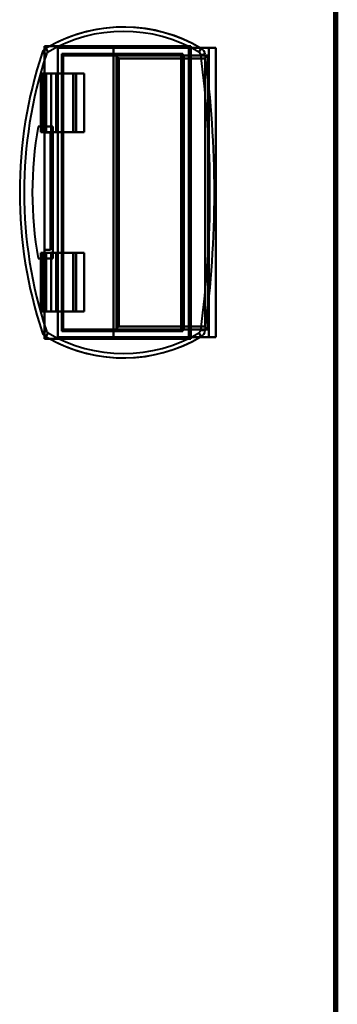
# Model space of a CAD drawing. Header units: millimetres. Extents: x -1087 to 1688, y -120 to 1171.
# Tile 49 of 90: x 61 to 169, y 336 to 672. Entities that reach past the tile are written whole.
import ezdxf

# ---------------------------------------------------------------- set-up
doc = ezdxf.new("R2010")
doc.units = ezdxf.units.MM
doc.layers.add('G-IMPT', color=8, linetype='Continuous', lineweight=40)

# ---------------------------------------------------------------- blocks, each defined once
blk = doc.blocks.new('NEXA 1500 CALQUES_dwg-769064-Arrière')
at = {"layer": 'G-IMPT'}
for p, q in [((168.5, 129.47), (168.5, 1097.27)), ((69.42, 662.58), (70.18, 661.29)), ((70.18, 661.29), (69.42, 662.58)), ((118.3, 662.77), (118.3, 563.97)), ((118.76, 662.77), (118.3, 662.77)), ((118.3, 662.77), (118.76, 662.77)), ((122.5, 662.58), (121.73, 661.29)), ((121.73, 661.29), (122.5, 662.58)), ((125.1, 662.77), (127.5, 662.77)), ((127.5, 662.77), (125.1, 662.77)), ((127.5, 563.97), (127.5, 662.77)), ((68.19, 661.05), (69.61, 660.58)), ((69.61, 660.58), (68.19, 661.05)), ((115.7, 660.17), (115.7, 566.57)), ((115.7, 660.17), (116.59, 660.17)), ((116.59, 660.17), (115.7, 660.17)), ((123.84, 660.55), (122.36, 660.35)), ((122.36, 660.35), (123.84, 660.55)), ((67.7, 653.97), (67.7, 633.97)), ((67.7, 653.97), (68.02, 653.97)), ((68.02, 653.97), (67.7, 653.97)), ((69.56, 653.97), (72.94, 653.97)), ((72.94, 653.97), (69.56, 653.97)), ((73.22, 653.97), (71.29, 653.97)), ((71.29, 653.97), (73.22, 653.97)), ((79.92, 653.97), (78.72, 653.97)), ((78.72, 653.97), (79.92, 653.97)), ((79.92, 633.97), (79.92, 653.97)), ((68.02, 633.97), (67.7, 633.97)), ((67.7, 633.97), (68.02, 633.97)), ((72.94, 633.97), (69.56, 633.97)), ((69.56, 633.97), (72.94, 633.97)), ((71.29, 633.97), (73.22, 633.97)), ((73.22, 633.97), (71.29, 633.97)), ((78.72, 633.97), (79.92, 633.97)), ((79.92, 633.97), (78.72, 633.97)), ((67.7, 592.77), (67.7, 572.77)), ((67.7, 592.77), (68.02, 592.77)), ((68.02, 592.77), (67.7, 592.77)), ((69.56, 592.77), (72.94, 592.77)), ((72.94, 592.77), (69.56, 592.77)), ((73.22, 592.77), (71.29, 592.77)), ((71.29, 592.77), (73.22, 592.77)), ((79.92, 592.77), (78.72, 592.77)), ((78.72, 592.77), (79.92, 592.77)), ((79.92, 572.77), (79.92, 592.77)), ((68.02, 572.77), (67.7, 572.77)), ((67.7, 572.77), (68.02, 572.77)), ((72.94, 572.77), (69.56, 572.77)), ((69.56, 572.77), (72.94, 572.77)), ((71.29, 572.77), (73.22, 572.77)), ((73.22, 572.77), (71.29, 572.77)), ((78.72, 572.77), (79.92, 572.77)), ((79.92, 572.77), (78.72, 572.77)), ((68.19, 565.69), (69.61, 566.16)), ((69.61, 566.16), (68.19, 565.69)), ((70.18, 565.45), (69.42, 564.17)), ((69.42, 564.17), (70.18, 565.45)), ((116.59, 566.57), (115.7, 566.57)), ((115.7, 566.57), (116.59, 566.57)), ((122.5, 564.17), (121.73, 565.45)), ((121.73, 565.45), (122.5, 564.17)), ((123.84, 566.2), (122.36, 566.4)), ((122.36, 566.4), (123.84, 566.2)), ((118.3, 563.97), (118.76, 563.97)), ((118.76, 563.97), (118.3, 563.97)), ((127.5, 563.97), (125.1, 563.97)), ((125.1, 563.97), (127.5, 563.97))]:
    blk.add_line(p, q, dxfattribs=at)
at = {"layer": 'G-IMPT', "flags": 128}
for points in [[(167.9, 1097.27), (167.9, 855.32), (167.9, 613.37), (167.9, 371.42), (167.9, 129.47)], [(167.9, 1097.27), (167.9, 855.32), (167.9, 613.37), (167.9, 371.42), (167.9, 129.47)], [(167.9, 129.47), (167.9, 371.42), (167.9, 613.37), (167.9, 855.32), (167.9, 1097.27)], [(168, 129.47), (168, 371.42), (168, 613.37), (168, 855.32), (168, 1097.27)], [(168, 1097.27), (168, 855.32), (168, 613.37), (168, 371.42), (168, 129.47)], [(168, 129.47), (168, 371.42), (168, 613.37), (168, 855.32), (168, 1097.27)], [(168.4, 128.97), (168.4, 371.17), (168.4, 613.37), (168.4, 855.57), (168.4, 1097.77)], [(168.4, 128.97), (168.4, 371.17), (168.4, 613.37), (168.4, 855.57), (168.4, 1097.77)], [(168.4, 1097.77), (168.4, 855.57), (168.4, 613.37), (168.4, 371.17), (168.4, 128.97)], [(168.5, 1097.77), (168.5, 855.57), (168.5, 613.37), (168.5, 371.17), (168.5, 128.97)], [(168.5, 1097.27), (168.5, 855.32), (168.5, 613.37), (168.5, 371.42), (168.5, 129.47)], [(168.5, 129.47), (168.5, 371.42), (168.5, 613.37), (168.5, 855.32), (168.5, 1097.27)], [(168.5, 1097.27), (168.5, 855.32), (168.5, 613.37), (168.5, 371.42), (168.5, 129.47)], [(168.5, 1097.27), (168.5, 855.32), (168.5, 613.37), (168.5, 371.42), (168.5, 129.47)], [(168.5, 129.47), (168.5, 371.42), (168.5, 613.37), (168.5, 855.32), (168.5, 1097.27)], [(168.5, 129.47), (168.5, 371.42), (168.5, 613.37), (168.5, 855.32), (168.5, 1097.27)], [(169, 128.97), (169, 371.17), (169, 613.37), (169, 855.57), (169, 1097.77)], [(169, 128.97), (169, 371.17), (169, 613.37), (169, 855.57), (169, 1097.77)], [(169, 1097.77), (169, 855.57), (169, 613.37), (169, 371.17), (169, 128.97)], [(169, 1097.77), (169, 855.57), (169, 613.37), (169, 371.17), (169, 128.97)], [(69, 663.37), (69, 655.99), (69, 648.61), (69, 641.23), (69, 633.85)], [(69, 662.28), (69, 662.55), (69, 662.82), (69, 663.1), (69, 663.37)], [(69, 663.37), (69.45, 663.37), (69.9, 663.37), (70.35, 663.37), (70.8, 663.37)], [(119, 663.37), (106.5, 663.37), (94, 663.37), (81.5, 663.37), (69, 663.37)], [(69, 663.37), (81.5, 663.37), (94, 663.37), (106.5, 663.37), (119, 663.37)], [(69, 633.85), (69, 641.23), (69, 648.61), (69, 655.99), (69, 663.37)], [(70.8, 663.37), (70.35, 663.37), (69.9, 663.37), (69.45, 663.37), (69, 663.37)], [(69, 663.37), (69, 663.1), (69, 662.82), (69, 662.55), (69, 662.28)], [(119, 663.37), (106.95, 663.37), (94.9, 663.37), (82.85, 663.37), (70.8, 663.37)], [(70.8, 663.37), (82.85, 663.37), (94.9, 663.37), (106.95, 663.37), (119, 663.37)], [(118.3, 662.77), (107.1, 662.77), (95.9, 662.77), (84.7, 662.77), (73.5, 662.77)], [(73.5, 662.77), (78.25, 662.77), (83, 662.77), (87.75, 662.77), (92.5, 662.77)], [(73.5, 662.77), (73.5, 638.07), (73.5, 613.37), (73.5, 588.67), (73.5, 563.97)], [(92.5, 662.77), (87.75, 662.77), (83, 662.77), (78.25, 662.77), (73.5, 662.77)], [(73.5, 563.97), (73.5, 588.67), (73.5, 613.37), (73.5, 638.07), (73.5, 662.77)], [(73.5, 662.77), (84.7, 662.77), (95.9, 662.77), (107.1, 662.77), (118.3, 662.77)], [(125.1, 662.77), (116.95, 662.77), (108.8, 662.77), (100.65, 662.77), (92.5, 662.77)], [(92.5, 662.77), (92.5, 638.07), (92.5, 613.37), (92.5, 588.67), (92.5, 563.97)], [(92.5, 662.77), (100.65, 662.77), (108.8, 662.77), (116.95, 662.77), (125.1, 662.77)], [(92.5, 563.97), (92.5, 588.67), (92.5, 613.37), (92.5, 638.07), (92.5, 662.77)], [(118.3, 563.97), (118.3, 588.67), (118.3, 613.37), (118.3, 638.07), (118.3, 662.77)], [(118.3, 662.77), (118.3, 638.07), (118.3, 613.37), (118.3, 588.67), (118.3, 563.97)], [(118.3, 563.97), (118.3, 588.67), (118.3, 613.37), (118.3, 638.07), (118.3, 662.77)], [(118.3, 662.77), (118.3, 638.07), (118.3, 613.37), (118.3, 588.67), (118.3, 563.97)], [(118.76, 662.77), (118.76, 638.07), (118.76, 613.37), (118.76, 588.67), (118.76, 563.97)], [(118.76, 662.77), (120.95, 662.77), (123.13, 662.77), (125.32, 662.77), (127.5, 662.77)], [(118.76, 563.97), (118.76, 588.67), (118.76, 613.37), (118.76, 638.07), (118.76, 662.77)], [(127.5, 662.77), (125.32, 662.77), (123.13, 662.77), (120.95, 662.77), (118.76, 662.77)], [(119, 563.37), (119, 588.37), (119, 613.37), (119, 638.37), (119, 663.37)], [(119, 663.37), (119, 638.37), (119, 613.37), (119, 588.37), (119, 563.37)], [(119, 563.37), (119, 588.37), (119, 613.37), (119, 638.37), (119, 663.37)], [(119, 663.37), (119, 638.37), (119, 613.37), (119, 588.37), (119, 563.37)], [(125.1, 662.77), (125.1, 638.07), (125.1, 613.37), (125.1, 588.67), (125.1, 563.97)], [(125.1, 563.97), (125.1, 588.67), (125.1, 613.37), (125.1, 638.07), (125.1, 662.77)], [(127.5, 662.77), (127.5, 638.07), (127.5, 613.37), (127.5, 588.67), (127.5, 563.97)], [(127.5, 662.77), (127.5, 638.07), (127.5, 613.37), (127.5, 588.67), (127.5, 563.97)], [(127.5, 563.97), (127.5, 588.67), (127.5, 613.37), (127.5, 638.07), (127.5, 662.77)], [(127.5, 563.97), (127.5, 588.67), (127.5, 613.37), (127.5, 638.07), (127.5, 662.77)], [(69, 662.28), (69, 655.17), (69, 648.06), (69, 640.95), (69, 633.85)], [(69, 633.85), (69, 640.95), (69, 648.06), (69, 655.17), (69, 662.28)], [(74.93, 566.07), (74.93, 589.72), (74.93, 613.37), (74.93, 637.02), (74.93, 660.67)], [(74.93, 660.67), (85.25, 660.67), (95.57, 660.67), (105.88, 660.67), (116.2, 660.67)], [(116.2, 660.67), (105.88, 660.67), (95.57, 660.67), (85.25, 660.67), (74.93, 660.67)], [(74.93, 660.67), (74.93, 637.02), (74.93, 613.37), (74.93, 589.72), (74.93, 566.07)], [(75.33, 566.48), (75.33, 589.92), (75.33, 613.37), (75.33, 636.82), (75.33, 660.27)], [(75.33, 660.27), (75.33, 636.82), (75.33, 613.37), (75.33, 589.92), (75.33, 566.48)], [(75.55, 660.17), (79.93, 660.17), (84.32, 660.17), (88.7, 660.17), (93.08, 660.17)], [(93.08, 660.17), (88.7, 660.17), (84.32, 660.17), (79.93, 660.17), (75.55, 660.17)], [(75.55, 660.17), (85.59, 660.17), (95.63, 660.17), (105.66, 660.17), (115.7, 660.17)], [(115.7, 660.17), (105.66, 660.17), (95.63, 660.17), (85.59, 660.17), (75.55, 660.17)], [(93.08, 660.17), (101.04, 660.17), (108.99, 660.17), (116.95, 660.17), (124.9, 660.17)], [(124.9, 660.17), (116.95, 660.17), (108.99, 660.17), (101.04, 660.17), (93.08, 660.17)], [(93.52, 566.77), (93.52, 590.07), (93.52, 613.37), (93.52, 636.68), (93.52, 659.98)], [(93.52, 659.98), (93.52, 636.68), (93.52, 613.37), (93.52, 590.07), (93.52, 566.77)], [(94.32, 567.57), (94.32, 590.47), (94.32, 613.37), (94.32, 636.27), (94.32, 659.17)], [(94.32, 659.17), (101.72, 659.17), (109.11, 659.17), (116.51, 659.17), (123.9, 659.17)], [(94.32, 659.17), (94.32, 636.27), (94.32, 613.37), (94.32, 590.47), (94.32, 567.57)], [(123.9, 659.17), (116.51, 659.17), (109.11, 659.17), (101.72, 659.17), (94.32, 659.17)], [(115.7, 660.17), (115.7, 636.77), (115.7, 613.37), (115.7, 589.97), (115.7, 566.57)], [(115.7, 660.17), (115.7, 660.17), (115.7, 660.17), (115.7, 660.17), (115.7, 660.17)], [(115.7, 660.17), (115.7, 636.77), (115.7, 613.37), (115.7, 589.97), (115.7, 566.57)], [(115.7, 566.57), (115.7, 589.97), (115.7, 613.37), (115.7, 636.77), (115.7, 660.17)], [(115.7, 660.17), (115.7, 660.17), (115.7, 660.17), (115.7, 660.17), (115.7, 660.17)], [(115.7, 566.57), (115.7, 589.97), (115.7, 613.37), (115.7, 636.77), (115.7, 660.17)], [(116.2, 660.67), (116.2, 637.02), (116.2, 613.37), (116.2, 589.72), (116.2, 566.07)], [(116.2, 566.07), (116.2, 589.72), (116.2, 613.37), (116.2, 637.02), (116.2, 660.67)], [(124.9, 660.17), (122.82, 660.17), (120.74, 660.17), (118.67, 660.17), (116.59, 660.17)], [(116.59, 660.17), (116.59, 636.77), (116.59, 613.37), (116.59, 589.97), (116.59, 566.57)], [(116.59, 566.57), (116.59, 589.97), (116.59, 613.37), (116.59, 636.77), (116.59, 660.17)], [(116.59, 660.17), (118.67, 660.17), (120.74, 660.17), (122.82, 660.17), (124.9, 660.17)], [(123.9, 567.57), (123.9, 590.47), (123.9, 613.37), (123.9, 636.27), (123.9, 659.17)], [(123.9, 659.17), (123.9, 636.27), (123.9, 613.37), (123.9, 590.47), (123.9, 567.57)], [(124.9, 660.17), (124.9, 636.77), (124.9, 613.37), (124.9, 589.97), (124.9, 566.57)], [(124.9, 566.57), (124.9, 589.97), (124.9, 613.37), (124.9, 636.77), (124.9, 660.17)], [(124.9, 660.17), (124.9, 636.77), (124.9, 613.37), (124.9, 589.97), (124.9, 566.57)], [(124.9, 566.57), (124.9, 589.97), (124.9, 613.37), (124.9, 636.77), (124.9, 660.17)], [(67.74, 653.97), (67.73, 653.97), (67.72, 653.97), (67.71, 653.97), (67.7, 653.97)], [(67.7, 653.97), (67.7, 648.97), (67.7, 643.97), (67.7, 638.97), (67.7, 633.97)], [(67.7, 633.97), (67.7, 638.97), (67.7, 643.97), (67.7, 648.97), (67.7, 653.97)], [(67.7, 653.97), (67.71, 653.97), (67.72, 653.97), (67.73, 653.97), (67.74, 653.97)], [(69.56, 653.97), (69.11, 653.97), (68.65, 653.97), (68.19, 653.97), (67.74, 653.97)], [(67.74, 653.97), (67.74, 648.97), (67.74, 643.97), (67.74, 638.97), (67.74, 633.97)], [(67.74, 633.97), (67.74, 638.97), (67.74, 643.97), (67.74, 648.97), (67.74, 653.97)], [(67.74, 653.97), (68.19, 653.97), (68.65, 653.97), (69.11, 653.97), (69.56, 653.97)], [(68.02, 653.97), (68.02, 648.97), (68.02, 643.97), (68.02, 638.97), (68.02, 633.97)], [(68.02, 633.97), (68.02, 638.97), (68.02, 643.97), (68.02, 648.97), (68.02, 653.97)], [(68.02, 653.97), (68.08, 653.97), (68.15, 653.97), (68.21, 653.97), (68.28, 653.97)], [(68.28, 653.97), (68.21, 653.97), (68.15, 653.97), (68.08, 653.97), (68.02, 653.97)], [(68.28, 653.97), (68.28, 648.97), (68.28, 643.97), (68.28, 638.97), (68.28, 633.97)], [(68.28, 633.97), (68.28, 638.97), (68.28, 643.97), (68.28, 648.97), (68.28, 653.97)], [(68.28, 653.97), (69.03, 653.97), (69.78, 653.97), (70.54, 653.97), (71.29, 653.97)], [(71.29, 653.97), (70.54, 653.97), (69.78, 653.97), (69.03, 653.97), (68.28, 653.97)], [(69.56, 653.97), (69.56, 648.97), (69.56, 643.97), (69.56, 638.97), (69.56, 633.97)], [(69.56, 633.97), (69.56, 638.97), (69.56, 643.97), (69.56, 648.97), (69.56, 653.97)], [(71.29, 653.97), (71.29, 648.97), (71.29, 643.97), (71.29, 638.97), (71.29, 633.97)], [(71.29, 633.97), (71.29, 638.97), (71.29, 643.97), (71.29, 648.97), (71.29, 653.97)], [(72.94, 633.97), (72.94, 638.97), (72.94, 643.97), (72.94, 648.97), (72.94, 653.97)], [(82.55, 653.97), (80.14, 653.97), (77.74, 653.97), (75.34, 653.97), (72.94, 653.97)], [(72.94, 653.97), (72.94, 648.97), (72.94, 643.97), (72.94, 638.97), (72.94, 633.97)], [(72.94, 653.97), (75.34, 653.97), (77.74, 653.97), (80.14, 653.97), (82.55, 653.97)], [(73.22, 653.97), (73.22, 648.97), (73.22, 643.97), (73.22, 638.97), (73.22, 633.97)], [(73.22, 633.97), (73.22, 638.97), (73.22, 643.97), (73.22, 648.97), (73.22, 653.97)], [(73.22, 653.97), (74.6, 653.97), (75.97, 653.97), (77.35, 653.97), (78.72, 653.97)], [(78.72, 653.97), (77.35, 653.97), (75.97, 653.97), (74.6, 653.97), (73.22, 653.97)], [(78.72, 653.97), (78.72, 648.97), (78.72, 643.97), (78.72, 638.97), (78.72, 633.97)], [(78.72, 633.97), (78.72, 638.97), (78.72, 643.97), (78.72, 648.97), (78.72, 653.97)], [(79.69, 653.97), (79.69, 648.97), (79.69, 643.97), (79.69, 638.97), (79.69, 633.97)], [(82.55, 653.97), (81.83, 653.97), (81.12, 653.97), (80.4, 653.97), (79.69, 653.97)], [(79.69, 653.97), (80.4, 653.97), (81.12, 653.97), (81.83, 653.97), (82.55, 653.97)], [(79.69, 633.97), (79.69, 638.97), (79.69, 643.97), (79.69, 648.97), (79.69, 653.97)], [(82.55, 633.97), (82.55, 638.97), (82.55, 643.97), (82.55, 648.97), (82.55, 653.97)], [(82.55, 653.97), (82.55, 648.97), (82.55, 643.97), (82.55, 638.97), (82.55, 633.97)], [(66.83, 635.87), (68.08, 635.87), (69.33, 635.87), (70.58, 635.87), (71.83, 635.87)], [(71.83, 635.87), (70.58, 635.87), (69.33, 635.87), (68.08, 635.87), (66.83, 635.87)], [(66.83, 635.87), (68.08, 635.87), (69.33, 635.87), (70.58, 635.87), (71.83, 635.87)], [(71.83, 635.87), (70.58, 635.87), (69.33, 635.87), (68.08, 635.87), (66.83, 635.87)], [(71.83, 635.87), (71.83, 624.62), (71.83, 613.37), (71.83, 602.12), (71.83, 590.87)], [(71.83, 590.87), (71.83, 602.12), (71.83, 613.37), (71.83, 624.62), (71.83, 635.87)], [(71.83, 635.87), (71.83, 624.62), (71.83, 613.37), (71.83, 602.12), (71.83, 590.87)], [(71.83, 590.87), (71.83, 602.12), (71.83, 613.37), (71.83, 624.62), (71.83, 635.87)], [(67.7, 633.97), (67.71, 633.97), (67.72, 633.97), (67.73, 633.97), (67.74, 633.97)], [(67.74, 633.97), (67.73, 633.97), (67.72, 633.97), (67.71, 633.97), (67.7, 633.97)], [(67.74, 633.97), (68.19, 633.97), (68.65, 633.97), (69.11, 633.97), (69.56, 633.97)], [(69.56, 633.97), (69.11, 633.97), (68.65, 633.97), (68.19, 633.97), (67.74, 633.97)], [(68.28, 633.97), (68.21, 633.97), (68.15, 633.97), (68.08, 633.97), (68.02, 633.97)], [(68.02, 633.97), (68.08, 633.97), (68.15, 633.97), (68.21, 633.97), (68.28, 633.97)], [(71.29, 633.97), (70.54, 633.97), (69.78, 633.97), (69.03, 633.97), (68.28, 633.97)], [(68.28, 633.97), (69.03, 633.97), (69.78, 633.97), (70.54, 633.97), (71.29, 633.97)], [(71, 633.85), (70.5, 633.85), (70, 633.85), (69.5, 633.85), (69, 633.85)], [(69, 633.85), (69, 623.85), (69, 613.85), (69, 603.85), (69, 593.85)], [(69, 633.85), (69.5, 633.85), (70, 633.85), (70.5, 633.85), (71, 633.85)], [(71, 633.85), (70.5, 633.85), (70, 633.85), (69.5, 633.85), (69, 633.85)], [(69, 633.85), (69.5, 633.85), (70, 633.85), (70.5, 633.85), (71, 633.85)], [(69, 633.85), (69, 623.85), (69, 613.85), (69, 603.85), (69, 593.85)], [(69, 593.85), (69, 603.85), (69, 613.85), (69, 623.85), (69, 633.85)], [(69, 593.85), (69, 603.85), (69, 613.85), (69, 623.85), (69, 633.85)], [(71, 633.85), (71, 623.85), (71, 613.85), (71, 603.85), (71, 593.85)], [(71, 593.85), (71, 603.85), (71, 613.85), (71, 623.85), (71, 633.85)], [(71, 593.85), (71, 603.85), (71, 613.85), (71, 623.85), (71, 633.85)], [(71, 633.85), (71, 623.85), (71, 613.85), (71, 603.85), (71, 593.85)], [(82.55, 633.97), (80.14, 633.97), (77.74, 633.97), (75.34, 633.97), (72.94, 633.97)], [(72.94, 633.97), (75.34, 633.97), (77.74, 633.97), (80.14, 633.97), (82.55, 633.97)], [(78.72, 633.97), (77.35, 633.97), (75.97, 633.97), (74.6, 633.97), (73.22, 633.97)], [(73.22, 633.97), (74.6, 633.97), (75.97, 633.97), (77.35, 633.97), (78.72, 633.97)], [(79.69, 633.97), (80.4, 633.97), (81.12, 633.97), (81.83, 633.97), (82.55, 633.97)], [(82.55, 633.97), (81.83, 633.97), (81.12, 633.97), (80.4, 633.97), (79.69, 633.97)], [(67.74, 592.77), (67.73, 592.77), (67.72, 592.77), (67.71, 592.77), (67.7, 592.77)], [(67.7, 592.77), (67.7, 587.77), (67.7, 582.77), (67.7, 577.77), (67.7, 572.77)], [(67.7, 572.77), (67.7, 577.77), (67.7, 582.77), (67.7, 587.77), (67.7, 592.77)], [(67.7, 592.77), (67.71, 592.77), (67.72, 592.77), (67.73, 592.77), (67.74, 592.77)], [(69.56, 592.77), (69.11, 592.77), (68.65, 592.77), (68.19, 592.77), (67.74, 592.77)], [(67.74, 592.77), (67.74, 587.77), (67.74, 582.77), (67.74, 577.77), (67.74, 572.77)], [(67.74, 572.77), (67.74, 577.77), (67.74, 582.77), (67.74, 587.77), (67.74, 592.77)], [(67.74, 592.77), (68.19, 592.77), (68.65, 592.77), (69.11, 592.77), (69.56, 592.77)], [(68.02, 592.77), (68.02, 587.77), (68.02, 582.77), (68.02, 577.77), (68.02, 572.77)], [(68.02, 592.77), (68.08, 592.77), (68.15, 592.77), (68.21, 592.77), (68.28, 592.77)], [(68.02, 572.77), (68.02, 577.77), (68.02, 582.77), (68.02, 587.77), (68.02, 592.77)], [(68.28, 592.77), (68.21, 592.77), (68.15, 592.77), (68.08, 592.77), (68.02, 592.77)], [(68.28, 592.77), (68.28, 587.77), (68.28, 582.77), (68.28, 577.77), (68.28, 572.77)], [(68.28, 592.77), (69.03, 592.77), (69.78, 592.77), (70.54, 592.77), (71.29, 592.77)], [(68.28, 572.77), (68.28, 577.77), (68.28, 582.77), (68.28, 587.77), (68.28, 592.77)], [(71.29, 592.77), (70.54, 592.77), (69.78, 592.77), (69.03, 592.77), (68.28, 592.77)], [(69, 593.85), (69.5, 593.85), (70, 593.85), (70.5, 593.85), (71, 593.85)], [(71, 593.85), (70.5, 593.85), (70, 593.85), (69.5, 593.85), (69, 593.85)], [(69, 593.85), (69.5, 593.85), (70, 593.85), (70.5, 593.85), (71, 593.85)], [(71, 593.85), (70.5, 593.85), (70, 593.85), (69.5, 593.85), (69, 593.85)], [(69, 593.85), (69, 586.5), (69, 579.16), (69, 571.81), (69, 564.47)], [(69, 564.47), (69, 571.81), (69, 579.16), (69, 586.5), (69, 593.85)], [(69, 593.85), (69, 586.23), (69, 578.61), (69, 570.99), (69, 563.37)], [(69, 563.37), (69, 570.99), (69, 578.61), (69, 586.23), (69, 593.85)], [(69.56, 592.77), (69.56, 587.77), (69.56, 582.77), (69.56, 577.77), (69.56, 572.77)], [(69.56, 572.77), (69.56, 577.77), (69.56, 582.77), (69.56, 587.77), (69.56, 592.77)], [(71.29, 592.77), (71.29, 587.77), (71.29, 582.77), (71.29, 577.77), (71.29, 572.77)], [(71.29, 572.77), (71.29, 577.77), (71.29, 582.77), (71.29, 587.77), (71.29, 592.77)], [(72.94, 572.77), (72.94, 577.77), (72.94, 582.77), (72.94, 587.77), (72.94, 592.77)], [(82.55, 592.77), (80.14, 592.77), (77.74, 592.77), (75.34, 592.77), (72.94, 592.77)], [(72.94, 592.77), (72.94, 587.77), (72.94, 582.77), (72.94, 577.77), (72.94, 572.77)], [(72.94, 592.77), (75.34, 592.77), (77.74, 592.77), (80.14, 592.77), (82.55, 592.77)], [(73.22, 592.77), (73.22, 587.77), (73.22, 582.77), (73.22, 577.77), (73.22, 572.77)], [(73.22, 592.77), (74.6, 592.77), (75.97, 592.77), (77.35, 592.77), (78.72, 592.77)], [(73.22, 572.77), (73.22, 577.77), (73.22, 582.77), (73.22, 587.77), (73.22, 592.77)], [(78.72, 592.77), (77.35, 592.77), (75.97, 592.77), (74.6, 592.77), (73.22, 592.77)], [(78.72, 592.77), (78.72, 587.77), (78.72, 582.77), (78.72, 577.77), (78.72, 572.77)], [(78.72, 572.77), (78.72, 577.77), (78.72, 582.77), (78.72, 587.77), (78.72, 592.77)], [(79.69, 592.77), (79.69, 587.77), (79.69, 582.77), (79.69, 577.77), (79.69, 572.77)], [(82.55, 592.77), (81.83, 592.77), (81.12, 592.77), (80.4, 592.77), (79.69, 592.77)], [(79.69, 592.77), (80.4, 592.77), (81.12, 592.77), (81.83, 592.77), (82.55, 592.77)], [(79.69, 572.77), (79.69, 577.77), (79.69, 582.77), (79.69, 587.77), (79.69, 592.77)], [(82.55, 572.77), (82.55, 577.77), (82.55, 582.77), (82.55, 587.77), (82.55, 592.77)], [(82.55, 592.77), (82.55, 587.77), (82.55, 582.77), (82.55, 577.77), (82.55, 572.77)], [(71.83, 590.87), (70.58, 590.87), (69.33, 590.87), (68.08, 590.87), (66.83, 590.87)], [(66.83, 590.87), (68.08, 590.87), (69.33, 590.87), (70.58, 590.87), (71.83, 590.87)], [(71.83, 590.87), (70.58, 590.87), (69.33, 590.87), (68.08, 590.87), (66.83, 590.87)], [(66.83, 590.87), (68.08, 590.87), (69.33, 590.87), (70.58, 590.87), (71.83, 590.87)], [(67.7, 572.77), (67.71, 572.77), (67.72, 572.77), (67.73, 572.77), (67.74, 572.77)], [(67.74, 572.77), (67.73, 572.77), (67.72, 572.77), (67.71, 572.77), (67.7, 572.77)], [(67.74, 572.77), (68.19, 572.77), (68.65, 572.77), (69.11, 572.77), (69.56, 572.77)], [(69.56, 572.77), (69.11, 572.77), (68.65, 572.77), (68.19, 572.77), (67.74, 572.77)], [(68.28, 572.77), (68.21, 572.77), (68.15, 572.77), (68.08, 572.77), (68.02, 572.77)], [(68.02, 572.77), (68.08, 572.77), (68.15, 572.77), (68.21, 572.77), (68.28, 572.77)], [(71.29, 572.77), (70.54, 572.77), (69.78, 572.77), (69.03, 572.77), (68.28, 572.77)], [(68.28, 572.77), (69.03, 572.77), (69.78, 572.77), (70.54, 572.77), (71.29, 572.77)], [(82.55, 572.77), (80.14, 572.77), (77.74, 572.77), (75.34, 572.77), (72.94, 572.77)], [(72.94, 572.77), (75.34, 572.77), (77.74, 572.77), (80.14, 572.77), (82.55, 572.77)], [(78.72, 572.77), (77.35, 572.77), (75.97, 572.77), (74.6, 572.77), (73.22, 572.77)], [(73.22, 572.77), (74.6, 572.77), (75.97, 572.77), (77.35, 572.77), (78.72, 572.77)], [(79.69, 572.77), (80.4, 572.77), (81.12, 572.77), (81.83, 572.77), (82.55, 572.77)], [(82.55, 572.77), (81.83, 572.77), (81.12, 572.77), (80.4, 572.77), (79.69, 572.77)], [(116.2, 566.07), (105.88, 566.07), (95.57, 566.07), (85.25, 566.07), (74.93, 566.07)], [(74.93, 566.07), (85.25, 566.07), (95.57, 566.07), (105.88, 566.07), (116.2, 566.07)], [(115.7, 566.57), (105.66, 566.57), (95.63, 566.57), (85.59, 566.57), (75.55, 566.57)], [(75.55, 566.57), (79.93, 566.57), (84.32, 566.57), (88.7, 566.57), (93.08, 566.57)], [(93.08, 566.57), (88.7, 566.57), (84.32, 566.57), (79.93, 566.57), (75.55, 566.57)], [(75.55, 566.57), (85.59, 566.57), (95.63, 566.57), (105.66, 566.57), (115.7, 566.57)], [(124.9, 566.57), (116.95, 566.57), (108.99, 566.57), (101.04, 566.57), (93.08, 566.57)], [(93.08, 566.57), (101.04, 566.57), (108.99, 566.57), (116.95, 566.57), (124.9, 566.57)], [(123.9, 567.57), (116.51, 567.57), (109.11, 567.57), (101.72, 567.57), (94.32, 567.57)], [(94.32, 567.57), (101.72, 567.57), (109.11, 567.57), (116.51, 567.57), (123.9, 567.57)], [(115.7, 566.57), (115.7, 566.57), (115.7, 566.57), (115.7, 566.57), (115.7, 566.57)], [(115.7, 566.57), (115.7, 566.57), (115.7, 566.57), (115.7, 566.57), (115.7, 566.57)], [(116.59, 566.57), (118.67, 566.57), (120.74, 566.57), (122.82, 566.57), (124.9, 566.57)], [(124.9, 566.57), (122.82, 566.57), (120.74, 566.57), (118.67, 566.57), (116.59, 566.57)], [(69, 563.37), (69, 563.65), (69, 563.92), (69, 564.19), (69, 564.47)], [(69, 564.47), (69, 564.19), (69, 563.92), (69, 563.65), (69, 563.37)], [(70.8, 563.37), (70.35, 563.37), (69.9, 563.37), (69.45, 563.37), (69, 563.37)], [(69, 563.37), (81.5, 563.37), (94, 563.37), (106.5, 563.37), (119, 563.37)], [(119, 563.37), (106.5, 563.37), (94, 563.37), (81.5, 563.37), (69, 563.37)], [(69, 563.37), (69.45, 563.37), (69.9, 563.37), (70.35, 563.37), (70.8, 563.37)], [(70.8, 563.37), (82.85, 563.37), (94.9, 563.37), (106.95, 563.37), (119, 563.37)], [(119, 563.37), (106.95, 563.37), (94.9, 563.37), (82.85, 563.37), (70.8, 563.37)], [(73.5, 563.97), (84.7, 563.97), (95.9, 563.97), (107.1, 563.97), (118.3, 563.97)], [(92.5, 563.97), (87.75, 563.97), (83, 563.97), (78.25, 563.97), (73.5, 563.97)], [(73.5, 563.97), (78.25, 563.97), (83, 563.97), (87.75, 563.97), (92.5, 563.97)], [(118.3, 563.97), (107.1, 563.97), (95.9, 563.97), (84.7, 563.97), (73.5, 563.97)], [(92.5, 563.97), (100.65, 563.97), (108.8, 563.97), (116.95, 563.97), (125.1, 563.97)], [(125.1, 563.97), (116.95, 563.97), (108.8, 563.97), (100.65, 563.97), (92.5, 563.97)], [(127.5, 563.97), (125.32, 563.97), (123.13, 563.97), (120.95, 563.97), (118.76, 563.97)], [(118.76, 563.97), (120.95, 563.97), (123.13, 563.97), (125.32, 563.97), (127.5, 563.97)]]:
    blk.add_lwpolyline(points, dxfattribs=at)
at = {"layer": 'G-IMPT'}
for centre, radius, start, end in [((95.96, 617.93), 51.94, 59.2713, 120.7287), ((95.96, 617.93), 51.94, 59.2713, 120.7287), ((95.96, 617.93), 51.94, 59.2713, 118.9709), ((95.96, 617.93), 51.94, 59.2713, 118.9709), ((95.96, 617.93), 50.44, 59.2713, 120.7287), ((95.96, 617.93), 50.44, 59.2713, 120.7287), ((70.85, 660.17), 2.8, 120.7287, 161.6793), ((70.85, 660.17), 2.8, 120.7287, 161.6793), ((70.85, 660.17), 2.8, 120.7287, 131.2648), ((70.85, 660.17), 2.8, 120.7287, 131.2648), ((95.96, 617.93), 51.94, 118.9709, 120.7287), ((95.96, 617.93), 51.94, 118.9709, 120.7287), ((121.07, 660.17), 2.8, 7.6895, 59.2713), ((121.07, 660.17), 2.8, 7.6895, 59.2713), ((121.07, 660.17), 2.8, 7.6895, 59.2713), ((121.07, 660.17), 2.8, 7.6895, 59.2713), ((212.19, 613.37), 151.69, 161.6793, 198.3207), ((212.19, 613.37), 151.69, 161.6793, 198.3207), ((212.19, 613.37), 151.69, 161.6793, 198.3207), ((212.19, 613.37), 151.69, 161.6793, 198.3207), ((212.19, 613.37), 150.19, 161.6793, 198.3207), ((212.19, 613.37), 150.19, 161.6793, 198.3207), ((70.85, 660.17), 2.8, 131.2648, 161.6793), ((70.85, 660.17), 2.8, 131.2648, 161.6793), ((70.85, 660.17), 1.3, 120.7287, 161.6793), ((70.85, 660.17), 1.3, 120.7287, 161.6793), ((121.07, 660.17), 1.3, 7.6895, 59.2713), ((121.07, 660.17), 1.3, 7.6895, 59.2713), ((-225.55, 613.37), 351.06, 352.3105, 7.6895), ((-225.55, 613.37), 351.06, 352.3105, 7.6895), ((-225.55, 613.37), 352.56, 352.3105, 7.6895), ((-225.55, 613.37), 352.56, 352.3105, 7.6895), ((-225.55, 613.37), 352.56, 352.3105, 7.6895), ((-225.55, 613.37), 352.56, 352.3105, 7.6895), ((191.78, 613.37), 126.96, 169.7923, 190.2077), ((191.78, 613.37), 126.96, 169.7923, 190.2077), ((191.78, 613.37), 126.96, 169.7923, 190.2077), ((191.78, 613.37), 126.96, 169.7923, 190.2077), ((70.85, 566.57), 2.8, 198.3207, 239.2713), ((70.85, 566.57), 2.8, 198.3207, 239.2713), ((70.85, 566.57), 2.8, 198.3207, 228.7352), ((70.85, 566.57), 2.8, 198.3207, 228.7352), ((70.85, 566.57), 1.3, 198.3207, 239.2713), ((70.85, 566.57), 1.3, 198.3207, 239.2713), ((95.96, 608.82), 50.44, 239.2713, 300.7287), ((95.96, 608.82), 50.44, 239.2713, 300.7287), ((121.07, 566.57), 1.3, 300.7287, 352.3105), ((121.07, 566.57), 1.3, 300.7287, 352.3105), ((121.07, 566.57), 2.8, 300.7287, 352.3105), ((121.07, 566.57), 2.8, 300.7287, 352.3105), ((121.07, 566.57), 2.8, 300.7287, 352.3105), ((121.07, 566.57), 2.8, 300.7287, 352.3105), ((70.85, 566.57), 2.8, 228.7352, 239.2713), ((70.85, 566.57), 2.8, 228.7352, 239.2713), ((95.96, 608.82), 51.94, 239.2713, 300.7287), ((95.96, 608.82), 51.94, 239.2713, 241.0291), ((95.96, 608.82), 51.94, 239.2713, 300.7287), ((95.96, 608.82), 51.94, 239.2713, 241.0291), ((95.96, 608.82), 51.94, 241.0291, 300.7287), ((95.96, 608.82), 51.94, 241.0291, 300.7287)]:
    blk.add_arc(centre, radius, start, end, dxfattribs=at)
for points, knots in [([(74.93, 660.67), (74.97, 660.63), (75.05, 660.56), (75.2, 660.41), (75.29, 660.32), (75.33, 660.27)], [0, 0, 0, 0, 0.25, 0.5, 1, 1, 1, 1]), ([(75.33, 660.27), (75.3, 660.3), (75.21, 660.39), (75.07, 660.54), (74.97, 660.63), (74.93, 660.67)], [0, 0, 0, 0, 0.375, 0.75, 1, 1, 1, 1]), ([(94.32, 659.17), (94.24, 659.25), (94.13, 659.37), (93.94, 659.56), (93.73, 659.77), (93.59, 659.91), (93.52, 659.98)], [0, 0, 0, 0, 0.25, 0.375, 0.625, 1, 1, 1, 1]), ([(116.2, 660.67), (116.13, 660.61), (116.03, 660.49), (115.89, 660.35), (115.75, 660.22), (115.71, 660.17), (115.7, 660.17)], [0, 0, 0, 0, 0.25, 0.4375, 0.625, 1, 1, 1, 1]), ([(115.7, 660.17), (115.7, 660.17), (115.72, 660.2), (115.81, 660.29), (115.96, 660.43), (116.1, 660.57), (116.2, 660.67)], [0, 0, 0, 0, 0.25, 0.4375, 0.625, 1, 1, 1, 1]), ([(74.93, 566.07), (74.97, 566.11), (75.05, 566.19), (75.2, 566.34), (75.29, 566.43), (75.33, 566.48)], [0, 0, 0, 0, 0.25, 0.5, 1, 1, 1, 1]), ([(75.33, 566.48), (75.3, 566.44), (75.21, 566.35), (75.07, 566.21), (74.97, 566.11), (74.93, 566.07)], [0, 0, 0, 0, 0.375, 0.75, 1, 1, 1, 1]), ([(94.32, 567.57), (94.25, 567.49), (94.13, 567.38), (93.94, 567.19), (93.73, 566.98), (93.59, 566.84), (93.52, 566.77)], [0, 0, 0, 0, 0.25, 0.375, 0.625, 1, 1, 1, 1]), ([(115.7, 566.57), (115.7, 566.57), (115.73, 566.55), (115.82, 566.46), (115.96, 566.32), (116.1, 566.17), (116.2, 566.07)], [0, 0, 0, 0, 0.25, 0.4375, 0.625, 1, 1, 1, 1]), ([(116.2, 566.07), (116.14, 566.14), (116.02, 566.25), (115.88, 566.39), (115.75, 566.52), (115.7, 566.57), (115.7, 566.57)], [0, 0, 0, 0, 0.25, 0.4375, 0.625, 1, 1, 1, 1])]:
    blk.add_open_spline(points, degree=3, knots=knots, dxfattribs=at)
for points in [[(75.33, 660.27), (75.36, 660.24), (75.43, 660.19), (75.51, 660.17), (75.55, 660.17)], [(75.55, 660.17), (75.51, 660.17), (75.43, 660.19), (75.37, 660.24), (75.33, 660.27)], [(93.52, 659.98), (93.49, 660.01), (93.42, 660.07), (93.31, 660.13), (93.2, 660.16), (93.12, 660.17), (93.08, 660.17)], [(93.08, 660.17), (93.16, 660.17), (93.32, 660.14), (93.46, 660.04), (93.52, 659.98)], [(93.52, 659.98), (93.56, 659.93), (93.67, 659.82), (93.87, 659.63), (94.09, 659.41), (94.25, 659.25), (94.32, 659.17)], [(123.9, 659.17), (123.97, 659.24), (124.1, 659.37), (124.29, 659.55), (124.46, 659.72), (124.61, 659.87), (124.74, 660), (124.83, 660.1), (124.89, 660.15), (124.9, 660.17), (124.9, 660.17)], [(124.9, 660.17), (124.9, 660.17), (124.88, 660.16), (124.82, 660.1), (124.73, 660.01), (124.6, 659.88), (124.45, 659.73), (124.28, 659.56), (124.1, 659.37), (123.97, 659.24), (123.9, 659.17)], [(75.55, 566.57), (75.51, 566.57), (75.43, 566.56), (75.36, 566.51), (75.33, 566.48)], [(75.33, 566.48), (75.37, 566.51), (75.43, 566.56), (75.51, 566.57), (75.55, 566.57)], [(93.08, 566.57), (93.12, 566.57), (93.2, 566.58), (93.31, 566.62), (93.42, 566.68), (93.49, 566.73), (93.52, 566.77)], [(93.52, 566.77), (93.46, 566.7), (93.32, 566.61), (93.16, 566.57), (93.08, 566.57)], [(93.52, 566.77), (93.57, 566.81), (93.67, 566.92), (93.87, 567.12), (94.09, 567.34), (94.24, 567.49), (94.32, 567.57)], [(124.9, 566.57), (124.9, 566.57), (124.89, 566.59), (124.83, 566.65), (124.74, 566.75), (124.61, 566.87), (124.46, 567.02), (124.29, 567.19), (124.1, 567.37), (123.97, 567.5), (123.9, 567.57)], [(123.9, 567.57), (123.97, 567.51), (124.1, 567.38), (124.28, 567.19), (124.45, 567.01), (124.6, 566.86), (124.73, 566.74), (124.82, 566.64), (124.88, 566.59), (124.9, 566.57), (124.9, 566.57)]]:
    blk.add_open_spline(points, degree=3, dxfattribs=at)

msp = doc.modelspace()

# ---------------------------------------------------------------- block references
at = {"layer": 'G-IMPT'}
msp.add_blockref('NEXA 1500 CALQUES_dwg-769064-Arrière', (0, 0), dxfattribs=at)

doc.saveas('drawing.dxf')
